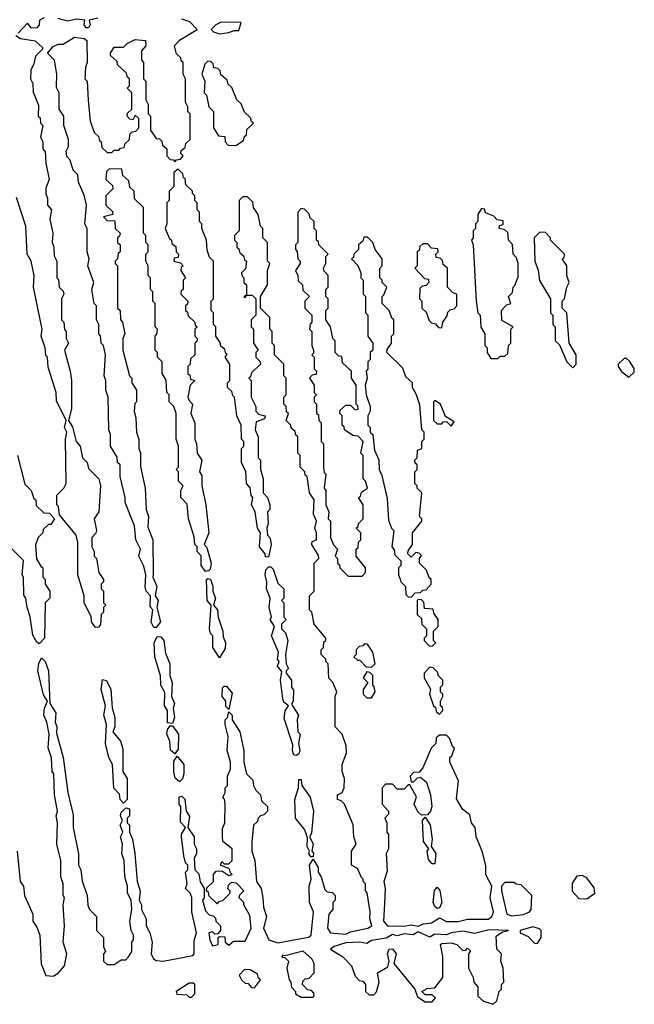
# Model space of a CAD drawing. Extents: x 2737564 to 2859580, y 876530 to 1012372.
# Tile 87 of 110: x 2778311 to 2780938, y 962830 to 967037. Entities that reach past the tile are written whole.
import ezdxf

# ---------------------------------------------------------------- set-up
doc = ezdxf.new("R2010")
doc.units = 0

msp = doc.modelspace()

# ---------------------------------------------------------------- linework, layer by layer
at = {"layer": '0CON05XD'}
for points in [[(2778415.4, 967045.4), (2778396.2, 967035), (2778393.8, 967015), (2778385, 967002), (2778361.7, 967001.7), (2778345, 967022.5), (2778305, 966980)], [(2779375, 964740), (2779361.7, 964741.7), (2779360, 964755), (2779336.7, 964785), (2779340, 964845), (2779327.5, 964865), (2779317.5, 964935), (2779302.5, 964965), (2779307.5, 964995), (2779300, 965005), (2779297, 965037), (2779280, 965055), (2779277.5, 965105), (2779260, 965145), (2779260, 965205), (2779270, 965215), (2779270, 965235), (2779260, 965245), (2779257.5, 965305), (2779240, 965345), (2779230, 965425), (2779221.7, 965431.7), (2779218.3, 965448.3), (2779200, 965465), (2779200, 965485), (2779210, 965495), (2779210, 965565), (2779190, 965595), (2779198.3, 965608.3), (2779191.7, 965611.7), (2779188.3, 965628.3), (2779171.7, 965641.7), (2779168.3, 965658.3), (2779150, 965685), (2779150, 965725), (2779140, 965735), (2779140, 965785), (2779130, 965795), (2779130, 965835), (2779140, 965845), (2779140, 966005), (2779123, 966023), (2779113, 966053), (2779110, 966095), (2779090, 966145), (2779090, 966165), (2779080, 966175), (2779080, 966215), (2779070, 966225), (2779070, 966255), (2779060, 966265), (2779060, 966285), (2779050, 966295), (2779050, 966305), (2779021.7, 966331.7), (2779018.3, 966358.3), (2779011.7, 966361.7), (2779008.3, 966378.3), (2778988.3, 966398.3), (2778970, 966385), (2778970, 966325), (2778950, 966305), (2778950, 966265), (2778940, 966255), (2778940, 966165), (2778932.5, 966145), (2778951.7, 966101.7), (2778960, 966095), (2778961.7, 966081.7), (2778978.3, 966068.3), (2778980, 966045), (2778990, 966035), (2778988.3, 966021.7), (2778971.7, 966018.3), (2778970, 966005), (2778998.3, 965998.3), (2779010, 965985), (2779001.7, 965978.3), (2779000, 965965), (2779020, 965935), (2779010, 965925), (2779010, 965885), (2779001.7, 965878.3), (2779000, 965865), (2779030, 965835), (2779028.3, 965821.7), (2779020, 965815), (2779020, 965795), (2779028.3, 965788.3), (2779031.7, 965771.7), (2779060, 965745), (2779061.7, 965731.7), (2779070, 965725), (2779060, 965715), (2779060, 965685), (2779070, 965675), (2779068.3, 965661.7), (2779060, 965655), (2779060, 965605), (2779041.7, 965588.3), (2779040, 965565), (2779030, 965555), (2779030, 965525), (2779038.3, 965518.3), (2779041.7, 965501.7), (2779060, 965495), (2779040, 965475), (2779030, 965425), (2779035, 965410), (2779050, 965395), (2779042.5, 965355), (2779060, 965315), (2779060, 965245), (2779067.5, 965225), (2779070, 965185), (2779090, 965155), (2779080, 965105), (2779089.3, 965089.3), (2779090, 965045), (2779107.5, 964965), (2779120, 964845), (2779100, 964795), (2779111.7, 964781.7), (2779130, 964715), (2779125, 964690), (2779118.3, 964681.7), (2779105, 964680), (2779087.5, 964705), (2779087, 964747), (2779070, 964765), (2779070, 964785), (2779060, 964795), (2779057, 964827), (2779032.5, 964905), (2779027, 964967), (2779000, 964995), (2779000, 965025), (2779010, 965045), (2778990, 965065), (2778990, 965105), (2778980, 965115), (2778990, 965125), (2778990, 965215), (2778980, 965245), (2778980, 965355), (2778970, 965385), (2778950, 965405), (2778950, 965435), (2778940, 965445), (2778937, 965497), (2778920, 965525), (2778920, 965575), (2778900, 965595), (2778900, 965615), (2778890, 965625), (2778890, 965685), (2778897, 965693), (2778900, 965715), (2778890, 965725), (2778890, 965825), (2778880, 965835), (2778880, 965875), (2778870, 965885), (2778870, 965935), (2778860, 965945), (2778860, 965985), (2778850, 966005), (2778850, 966035), (2778860, 966045), (2778860, 966075), (2778850, 966085), (2778850, 966115), (2778840, 966125), (2778840, 966235), (2778801.7, 966271.7), (2778800, 966305), (2778781.7, 966321.7), (2778778.3, 966348.3), (2778751.7, 966371.7), (2778748.3, 966398.3), (2778695, 966400), (2778681.7, 966388.3), (2778680, 966355), (2778708.3, 966328.3), (2778710, 966315), (2778680, 966285), (2778680, 966245), (2778708.3, 966218.3), (2778710, 966205), (2778670, 966195), (2778685, 966180), (2778718.3, 966178.3), (2778720, 966145), (2778740, 966125), (2778738.3, 966111.7), (2778730, 966105), (2778730, 966085), (2778740, 966075), (2778740, 966045), (2778731.7, 966038.3), (2778730, 966015), (2778720, 966005), (2778720, 965995), (2778730, 965985), (2778730, 965805), (2778740, 965795), (2778742.5, 965755), (2778750, 965745), (2778760, 965695), (2778752.5, 965675), (2778752.5, 965625), (2778780, 965515), (2778790, 965505), (2778790, 965485), (2778810, 965455), (2778810, 965405), (2778803, 965397), (2778800, 965365), (2778807.5, 965335), (2778810, 965275), (2778820, 965245), (2778820, 965205), (2778827.5, 965185), (2778828.3, 965128.3), (2778847.5, 965035), (2778852.5, 964945), (2778862.5, 964915), (2778858.3, 964868.3), (2778880, 964815), (2778881.7, 964668.3), (2778880, 964655), (2778897.5, 964615), (2778890, 964575), (2778902.5, 964555), (2778897.5, 964525), (2778912.5, 964465), (2778895, 964440), (2778885, 964440), (2778873.6, 964463.6), (2778880, 964515), (2778868.3, 964528.3), (2778870, 964575), (2778852.5, 964595), (2778847, 964613), (2778850, 964665), (2778841.7, 964701.7), (2778820, 964745), (2778827.5, 964775), (2778807.5, 964815), (2778802.5, 964875), (2778762.5, 964975), (2778762.5, 964995), (2778740, 965085), (2778740, 965135), (2778730, 965145), (2778728.3, 965168.3), (2778700, 965215), (2778700, 965265), (2778692.5, 965285), (2778690, 965425), (2778680, 965455), (2778680, 965495), (2778672.5, 965515), (2778677.5, 965605), (2778670, 965645), (2778660, 965655), (2778657, 965687), (2778650, 965695), (2778650, 965735), (2778640, 965755), (2778640, 965815), (2778630, 965825), (2778620, 965885), (2778627.5, 965915), (2778602.5, 965985), (2778607.5, 966015), (2778600, 966045), (2778600, 966145), (2778590, 966165), (2778597.5, 966245), (2778587, 966287), (2778563, 966343), (2778560, 966375), (2778540, 966395), (2778527, 966437), (2778513, 966453), (2778510, 966475), (2778520, 966495), (2778520, 966525), (2778500, 966585), (2778500, 966625), (2778480, 966655), (2778480, 966725), (2778468.3, 966748.3), (2778470, 966805), (2778460, 966865), (2778430, 966895), (2778455, 966922.5), (2778475, 966932.5), (2778497, 966933), (2778545, 966962.5), (2778587, 966957), (2778598.3, 966948.3), (2778600, 966855), (2778592.5, 966835), (2778590, 966785), (2778600, 966775), (2778603.6, 966693.6), (2778612.5, 966605), (2778630, 966555), (2778648.3, 966538.3), (2778651.7, 966521.7), (2778660, 966515), (2778661.7, 966491.7), (2778685, 966470), (2778705, 966470), (2778715, 966480), (2778735, 966480), (2778741.7, 966488.3), (2778758.3, 966491.7), (2778761.7, 966508.3), (2778780, 966525), (2778781.7, 966548.3), (2778791.7, 966558.3), (2778808.3, 966561.7), (2778820, 966575), (2778820, 966615), (2778805, 966630), (2778795, 966610), (2778781.7, 966611.7), (2778770, 966625), (2778771.7, 966638.3), (2778790, 966655), (2778790, 966725), (2778770, 966745), (2778780, 966755), (2778780, 966785), (2778771.7, 966791.7), (2778768.3, 966808.3), (2778730, 966845), (2778728.3, 966858.3), (2778700, 966885), (2778700, 966895), (2778715, 966920), (2778755, 966920), (2778770, 966935), (2778805, 966952.5), (2778848.3, 966948.3), (2778850, 966925), (2778832.5, 966905), (2778832.5, 966865), (2778840, 966855), (2778840, 966785), (2778850, 966775), (2778850, 966695), (2778860, 966675), (2778860, 966635), (2778870, 966625), (2778870, 966565), (2778895, 966530), (2778908.3, 966528.3), (2778918.3, 966518.3), (2778921.7, 966501.7), (2778940, 966485), (2778940, 966455), (2778955, 966440), (2778968.3, 966438.3), (2778975, 966430), (2778981.7, 966438.3), (2778998.3, 966441.7), (2779010, 966455), (2779000, 966465), (2779001.7, 966478.3), (2779018.3, 966491.7), (2779021.7, 966508.3), (2779040, 966525), (2779040, 966635), (2779030, 966645), (2779030, 966665), (2779020, 966685), (2779020, 966785), (2779010, 966805), (2779010, 966855), (2779001.7, 966861.7), (2779000, 966875), (2778981.7, 966891.7), (2778972.5, 966925), (2778995, 966950), (2779070, 966995), (2779038.9, 967028.9), (2779005, 967039.6)], [(2778645, 967044.4), (2778607.5, 967035), (2778612.5, 967015), (2778605, 967002.5), (2778595, 967002.5), (2778587.5, 967015), (2778590, 967035), (2778555, 967040), (2778515, 967031.4), (2778475, 967042.5)], [(2779165, 966977.5), (2779205, 966982.5), (2779228.3, 966991.7), (2779248.3, 966991.7), (2779257.5, 967025), (2779247.3, 967027.3), (2779170, 967025), (2779150, 967015), (2779130, 966995), (2779140, 966985), (2779165, 966977.5)], [(2778295, 966970), (2778315, 966957.5), (2778377, 966947), (2778408.3, 966918.3), (2778408.3, 966911.7), (2778378.3, 966881.7), (2778371.7, 966848.3), (2778358.3, 966821.7), (2778357.5, 966785), (2778367.5, 966765), (2778368.3, 966728.3), (2778391.7, 966671.7), (2778390, 966625), (2778398.3, 966618.3), (2778400, 966595), (2778410, 966585), (2778400, 966535), (2778410, 966515), (2778410, 966485), (2778415, 966480), (2778420, 966475), (2778422.5, 966425), (2778437.5, 966355), (2778423, 966317), (2778422.5, 966295), (2778430, 966275), (2778430, 966245), (2778447.5, 966225), (2778440, 966185), (2778452.5, 966125), (2778450, 966085), (2778457.5, 966065), (2778458.3, 966028.3), (2778470, 966005), (2778470, 965935), (2778477, 965927), (2778480, 965895), (2778497, 965877), (2778500, 965865), (2778490, 965845), (2778490, 965755), (2778500, 965745), (2778503, 965713), (2778510, 965705), (2778510, 965675), (2778520, 965655), (2778502.5, 965625), (2778527.5, 965535), (2778532.5, 965495), (2778532.5, 965375), (2778520, 965325), (2778537, 965297), (2778552.5, 965235), (2778570, 965215), (2778580, 965165), (2778600, 965145), (2778605, 965120), (2778650, 965075), (2778656.7, 965046.7), (2778650, 964935), (2778630, 964905), (2778640, 964855), (2778637, 964843), (2778620, 964825), (2778620, 964785), (2778630, 964765), (2778630, 964745), (2778640, 964735), (2778650, 964675), (2778670, 964645), (2778670, 964635), (2778660, 964625), (2778660, 964605), (2778670, 964595), (2778670, 964545), (2778680, 964535), (2778670, 964525), (2778670, 964505), (2778660, 964495), (2778657, 964453), (2778648.3, 964441.7), (2778635, 964440), (2778617.5, 964465), (2778617, 964487), (2778587.5, 964545), (2778587.5, 964575), (2778560, 964665), (2778560, 964805), (2778552.5, 964835), (2778481.7, 964921.7), (2778477, 964957), (2778470, 964965), (2778470, 965005), (2778500, 965035), (2778510, 965055), (2778507.5, 965245), (2778512.5, 965275), (2778502.5, 965295), (2778510, 965325), (2778468.3, 965408.3), (2778467.5, 965445), (2778433, 965553), (2778430, 965595), (2778423, 965603), (2778420, 965635), (2778402.5, 965685), (2778406.7, 965715), (2778370, 965895), (2778372.5, 965945), (2778360, 966005), (2778342.5, 966035), (2778337.5, 966155), (2778298.3, 966278.3)], [(2779235, 966500), (2779268.3, 966521.7), (2779271.7, 966538.3), (2779280, 966545), (2779281.7, 966568.3), (2779310, 966595), (2779301.7, 966601.7), (2779298.3, 966618.3), (2779271.7, 966641.7), (2779258.3, 966678.3), (2779240, 966695), (2779218.3, 966748.3), (2779201.7, 966761.7), (2779198.3, 966778.3), (2779171.7, 966801.7), (2779168.3, 966818.3), (2779158.3, 966828.3), (2779141.7, 966831.7), (2779138.3, 966848.3), (2779128.3, 966858.3), (2779115, 966860), (2779103, 966847), (2779090, 966805), (2779102.5, 966775), (2779100, 966725), (2779110, 966715), (2779120, 966665), (2779140, 966645), (2779140, 966575), (2779161.7, 966541.7), (2779188.3, 966538.3), (2779190, 966515), (2779201.7, 966501.7), (2779235, 966500)], [(2778455, 962950), (2778476.4, 962963.6), (2778502.5, 962995), (2778512.5, 963045), (2778497.5, 963095), (2778502.5, 963165), (2778497.5, 963255), (2778502.5, 963285), (2778497.5, 963295), (2778497.5, 963345), (2778487.5, 963375), (2778487.5, 963445), (2778470, 963515), (2778472.5, 963605), (2778467.5, 963635), (2778472.5, 963655), (2778460, 963725), (2778457.5, 963815), (2778450, 963825), (2778447, 963883), (2778433.6, 963926.4), (2778437.5, 963985), (2778427.5, 964035), (2778413.8, 964065), (2778417.5, 964095), (2778430, 964125), (2778413, 964153), (2778388.8, 964255), (2778393.6, 964286.4), (2778405, 964310), (2778420, 964295), (2778433.8, 964255), (2778440, 964115), (2778466.2, 964075), (2778462.5, 964035), (2778470, 964015), (2778468.3, 963988.3), (2778497.5, 963885), (2778517.5, 963735), (2778539.3, 963639.3), (2778540, 963585), (2778563, 963473), (2778562.5, 963425), (2778572.5, 963405), (2778578.3, 963358.3), (2778600, 963295), (2778603, 963253), (2778610, 963235), (2778640, 963205), (2778640, 963145), (2778670, 963115), (2778670, 963075), (2778677.5, 963055), (2778670, 963045), (2778670, 963015), (2778685, 963000), (2778715, 963000), (2778745, 963020), (2778765, 963020), (2778777, 963033), (2778790, 963055), (2778790, 963095), (2778797.5, 963105), (2778797.5, 963125), (2778787.5, 963145), (2778782.5, 963185), (2778790, 963235), (2778787.5, 963275), (2778772.5, 963305), (2778772.5, 963335), (2778760, 963375), (2778757.5, 963445), (2778747.5, 963475), (2778750, 963515), (2778742.5, 963545), (2778752.5, 963565), (2778740, 963595), (2778750, 963615), (2778742.5, 963635), (2778745, 963650), (2778765, 963670), (2778780, 963665), (2778780, 963635), (2778770, 963625), (2778770, 963605), (2778780, 963595), (2778780, 963565), (2778793.8, 963535), (2778803.3, 963475), (2778813.3, 963355), (2778826.4, 963313.6), (2778822.5, 963275), (2778832.5, 963255), (2778832.5, 963235), (2778851.2, 963195), (2778852.5, 963165), (2778867.5, 963135), (2778877.5, 963095), (2778873.8, 963045), (2778882.5, 963025), (2778895, 963016.7), (2778925, 963014.3), (2779051.7, 963038.3), (2779057.5, 963045), (2779057, 963103), (2779067.5, 963135), (2779046.7, 963225), (2779046.4, 963286.4), (2779040, 963305), (2779020, 963325), (2779027.5, 963345), (2779020, 963395), (2779030, 963405), (2779030, 963425), (2779020, 963435), (2779012.5, 963465), (2779002.5, 963545), (2779003, 963557), (2779020, 963585), (2778998.3, 963608.3), (2779000, 963675), (2778992.5, 963685), (2778993, 963717), (2779005, 963720), (2779017, 963707), (2779022.5, 963655), (2779037, 963633), (2779030, 963585), (2779057.5, 963545), (2779057.5, 963515), (2779066.7, 963495), (2779066.4, 963473.6), (2779057.5, 963455), (2779060, 963405), (2779077, 963387), (2779083, 963353), (2779100, 963325), (2779100, 963285), (2779093.3, 963275), (2779105, 963230), (2779121.7, 963211.7), (2779138.3, 963208.3), (2779148.3, 963198.3), (2779150, 963185), (2779170, 963165), (2779170, 963145), (2779158.3, 963131.7), (2779145, 963130), (2779135, 963140), (2779120, 963135), (2779123.3, 963105), (2779135, 963080), (2779160, 963085), (2779160, 963115), (2779165, 963120), (2779188.3, 963118.3), (2779190, 963095), (2779205, 963082.5), (2779225, 963100), (2779275, 963100), (2779300, 963155), (2779295, 963210), (2779270, 963255), (2779270, 963265), (2779250, 963285), (2779251.7, 963298.3), (2779270, 963315), (2779238.3, 963348.3), (2779215, 963350), (2779201.7, 963338.3), (2779200, 963325), (2779210, 963315), (2779208.3, 963301.7), (2779178.3, 963271.7), (2779161.7, 963268.3), (2779155, 963260), (2779121.7, 963291.7), (2779118.3, 963308.3), (2779110, 963315), (2779111.7, 963328.3), (2779140, 963355), (2779140, 963385), (2779151.7, 963398.3), (2779175, 963400), (2779205, 963380), (2779220, 963385), (2779211.7, 963391.7), (2779208.3, 963408.3), (2779170, 963425), (2779175, 963440), (2779185, 963430), (2779205, 963430), (2779220, 963445), (2779220, 963495), (2779180, 963525), (2779177.5, 963545), (2779178.3, 963581.7), (2779187.5, 963605), (2779190, 963685), (2779187, 963707), (2779180, 963715), (2779190, 963735), (2779190, 963755), (2779200, 963765), (2779200, 963805), (2779212.5, 963835), (2779212.5, 963865), (2779197.5, 963915), (2779202.5, 963975), (2779190, 964025), (2779190, 964045), (2779200, 964055), (2779205, 964080), (2779220, 964065), (2779220, 964045), (2779252.5, 963995), (2779270, 963915), (2779270, 963865), (2779280, 963815), (2779308.3, 963788.3), (2779310, 963765), (2779320, 963745), (2779340, 963725), (2779345, 963700), (2779370, 963675), (2779370, 963655), (2779355, 963640), (2779340, 963635), (2779330, 963625), (2779328.3, 963611.7), (2779310, 963595), (2779303.8, 963525), (2779303.3, 963485), (2779316.7, 963445), (2779323.3, 963355), (2779343.8, 963325), (2779350, 963285), (2779353.8, 963245), (2779366.2, 963205), (2779353.3, 963155), (2779376.7, 963105), (2779415, 963092.5), (2779545, 963116.7), (2779557.5, 963125), (2779567.5, 963225), (2779550, 963265), (2779548.8, 963335), (2779557.5, 963365), (2779550, 963425), (2779565, 963450), (2779587.5, 963415), (2779587.5, 963395), (2779600, 963375), (2779615, 963320), (2779625, 963310), (2779648.3, 963308.3), (2779660, 963295), (2779660, 963275), (2779650, 963265), (2779650, 963235), (2779632.5, 963215), (2779627.5, 963155), (2779640, 963135), (2779705, 963130), (2779725, 963140), (2779800, 963155), (2779816.7, 963165), (2779807.5, 963195), (2779810, 963225), (2779796.7, 963306.7), (2779790, 963315), (2779790, 963345), (2779780, 963355), (2779780, 963365), (2779771.7, 963371.7), (2779755, 963410), (2779730, 963425), (2779730, 963485), (2779750, 963515), (2779740, 963545), (2779737, 963597), (2779700, 963685), (2779685, 963700), (2779670, 963705), (2779670, 963725), (2779690, 963735), (2779697.5, 963755), (2779700, 963795), (2779690, 963825), (2779690, 963855), (2779707.5, 963905), (2779706.7, 963935), (2779690, 963985), (2779660, 964015), (2779660, 964145), (2779667.5, 964165), (2779650, 964205), (2779633, 964223), (2779630, 964285), (2779620, 964295), (2779620, 964305), (2779600, 964325), (2779600, 964345), (2779610, 964355), (2779611.7, 964378.3), (2779620, 964385), (2779620, 964395), (2779570, 964455), (2779560, 964505), (2779550, 964515), (2779550, 964575), (2779570, 964595), (2779570, 964715), (2779590, 964735), (2779588.3, 964748.3), (2779560, 964795), (2779561.7, 964808.3), (2779580, 964815), (2779580, 964845), (2779572.5, 964865), (2779580, 964895), (2779567.5, 964925), (2779570, 964985), (2779550, 965015), (2779540, 965085), (2779531.7, 965091.7), (2779530, 965105), (2779510, 965125), (2779510, 965175), (2779500, 965185), (2779500, 965255), (2779491.7, 965261.7), (2779488.3, 965278.3), (2779471.7, 965291.7), (2779470, 965305), (2779450, 965325), (2779460, 965355), (2779451.7, 965361.7), (2779450, 965385), (2779440, 965395), (2779440, 965425), (2779450, 965435), (2779450, 965505), (2779440, 965515), (2779440, 965565), (2779400, 965605), (2779400, 965645), (2779390, 965655), (2779390, 965705), (2779380, 965715), (2779380, 965765), (2779340, 965805), (2779340, 965855), (2779370, 965905), (2779370, 965965), (2779380, 965995), (2779370, 966005), (2779370, 966085), (2779350, 966105), (2779350, 966145), (2779340, 966155), (2779330, 966205), (2779310, 966235), (2779308.3, 966258.3), (2779285, 966280), (2779265, 966280), (2779250, 966265), (2779250, 966135), (2779230, 966115), (2779230, 966095), (2779240, 966085), (2779240, 966065), (2779248.3, 966058.3), (2779251.7, 966041.7), (2779268.3, 966028.3), (2779271.7, 966011.7), (2779280, 966005), (2779277, 965973), (2779260, 965955), (2779261.7, 965941.7), (2779270, 965935), (2779270, 965915), (2779280, 965905), (2779280, 965860), (2779270, 965855), (2779275, 965850), (2779280, 965860), (2779305, 965860), (2779320, 965845), (2779320, 965775), (2779300, 965755), (2779300, 965725), (2779310, 965715), (2779310, 965655), (2779330, 965625), (2779320, 965615), (2779320, 965595), (2779338.3, 965578.3), (2779340, 965565), (2779301.7, 965528.3), (2779298.3, 965511.7), (2779290, 965505), (2779300, 965495), (2779300, 965425), (2779320, 965385), (2779320, 965365), (2779331.7, 965351.7), (2779360, 965345), (2779358.3, 965331.7), (2779321.7, 965318.3), (2779317.5, 965285), (2779330, 965255), (2779330, 965165), (2779340, 965155), (2779340, 965115), (2779352.5, 965075), (2779352.5, 965015), (2779370, 964995), (2779380, 964965), (2779380, 964945), (2779370, 964935), (2779373.3, 964885), (2779367.5, 964865), (2779370, 964835), (2779381.7, 964821.7), (2779386.7, 964795), (2779375, 964740)], [(2779775, 964660), (2779790, 964675), (2779790, 964695), (2779750, 964745), (2779750, 964775), (2779758.3, 964781.7), (2779760, 964805), (2779770, 964815), (2779770, 964845), (2779750, 964865), (2779758.3, 964871.7), (2779760, 964885), (2779780, 964905), (2779780, 964965), (2779760, 964995), (2779768.3, 965001.7), (2779771.7, 965018.3), (2779797.5, 965035), (2779790, 965065), (2779780, 965075), (2779780, 965175), (2779770, 965185), (2779780, 965235), (2779758.3, 965258.3), (2779735, 965260), (2779700, 965285), (2779698.3, 965298.3), (2779690, 965305), (2779690, 965345), (2779680, 965355), (2779681.7, 965368.3), (2779705, 965390), (2779725, 965390), (2779745, 965370), (2779757.5, 965372.5), (2779757, 965387), (2779750, 965395), (2779750, 965475), (2779730, 965505), (2779730, 965535), (2779691.7, 965571.7), (2779688.3, 965598.3), (2779675, 965600), (2779660, 965615), (2779660, 965665), (2779650, 965675), (2779640, 965725), (2779620, 965755), (2779620, 965795), (2779630, 965805), (2779630, 965845), (2779620, 965855), (2779620, 965885), (2779630, 965895), (2779630, 965945), (2779613, 965963), (2779610, 965975), (2779620, 965995), (2779620, 966025), (2779630, 966035), (2779590, 966075), (2779588.3, 966088.3), (2779580, 966095), (2779580, 966135), (2779570, 966145), (2779570, 966175), (2779551.7, 966191.7), (2779550, 966205), (2779538.3, 966218.3), (2779528.3, 966228.3), (2779515, 966230), (2779500, 966215), (2779500, 966085), (2779490, 966075), (2779490, 966055), (2779497, 966047), (2779500, 966015), (2779510, 966005), (2779510, 965995), (2779490, 965965), (2779500, 965945), (2779501.7, 965921.7), (2779520, 965905), (2779521.7, 965881.7), (2779550, 965855), (2779530, 965835), (2779530, 965805), (2779560, 965775), (2779560, 965745), (2779553, 965737), (2779550, 965715), (2779560, 965705), (2779560, 965645), (2779567.5, 965625), (2779567.5, 965612.5), (2779560, 965605), (2779570, 965595), (2779570, 965545), (2779580, 965535), (2779578.3, 965521.7), (2779561.7, 965518.3), (2779550, 965505), (2779570, 965475), (2779570, 965445), (2779580, 965435), (2779570, 965425), (2779570, 965405), (2779580, 965395), (2779580, 965355), (2779588.3, 965348.3), (2779590, 965325), (2779600, 965315), (2779600, 965235), (2779610, 965225), (2779610, 965125), (2779613, 965103), (2779620, 965095), (2779613.3, 965035), (2779620, 965025), (2779620, 964965), (2779632.5, 964935), (2779630, 964905), (2779640, 964895), (2779640, 964825), (2779653, 964793), (2779670, 964775), (2779660, 964745), (2779670, 964735), (2779670, 964715), (2779678.3, 964708.3), (2779680, 964695), (2779715, 964660), (2779775, 964660)], [(2780355, 965590), (2780365, 965600), (2780385, 965600), (2780398.3, 965611.7), (2780400, 965645), (2780410, 965655), (2780410, 965715), (2780420, 965725), (2780371.7, 965751.7), (2780370, 965795), (2780391.7, 965818.3), (2780410, 965825), (2780400, 965855), (2780418.3, 965871.7), (2780420, 965895), (2780428.3, 965901.7), (2780441.7, 965938.3), (2780442.5, 965995), (2780435, 966020), (2780420, 966035), (2780417, 966077), (2780400, 966095), (2780398.3, 966128.3), (2780385, 966140), (2780360, 966145), (2780361.7, 966158.3), (2780378.3, 966161.7), (2780378.3, 966178.3), (2780351.7, 966181.7), (2780338.3, 966198.3), (2780301.7, 966211.7), (2780298.3, 966228.3), (2780285, 966230), (2780270, 966205), (2780270, 966175), (2780260, 966165), (2780260, 966145), (2780250, 966135), (2780250, 966105), (2780242.5, 966095), (2780250, 966075), (2780262.5, 965835), (2780270, 965785), (2780280, 965775), (2780283, 965723), (2780300, 965695), (2780300, 965645), (2780310, 965635), (2780310, 965615), (2780325, 965590), (2780355, 965590)], [(2779985, 964570), (2780001.7, 964588.3), (2780025, 964590), (2780035, 964600), (2780048.3, 964601.7), (2780070, 964625), (2780070, 964645), (2780061.7, 964651.7), (2780050, 964685), (2780020, 964715), (2780020, 964735), (2780028.3, 964748.3), (2780018.3, 964758.3), (2780005, 964760), (2779985, 964740), (2779970, 964755), (2779971.7, 964768.3), (2779990, 964795), (2779990, 964845), (2780030, 964895), (2780030, 964905), (2780020, 964915), (2780030, 965015), (2780010, 965035), (2780010, 965045), (2780000, 965055), (2780000, 965105), (2780010, 965115), (2780010, 965135), (2780001.7, 965141.7), (2780000, 965155), (2780010, 965165), (2780011.7, 965198.3), (2780030, 965205), (2780030, 965235), (2780040, 965245), (2780040, 965275), (2780030, 965285), (2780021.7, 965391.7), (2780007.5, 965435), (2779990, 965465), (2779990, 965485), (2779961.7, 965511.7), (2779948.3, 965548.3), (2779880, 965615), (2779881.7, 965628.3), (2779900, 965655), (2779900, 965685), (2779910, 965695), (2779910, 965755), (2779901.7, 965761.7), (2779890, 965795), (2779860, 965825), (2779860, 965855), (2779868.3, 965861.7), (2779880, 965895), (2779860, 965915), (2779860, 965925), (2779850, 965935), (2779850, 965975), (2779860, 965985), (2779860, 966015), (2779830, 966055), (2779820, 966085), (2779798.3, 966108.3), (2779781.7, 966108.3), (2779778.3, 966091.7), (2779760, 966075), (2779760, 966055), (2779740, 966035), (2779738.3, 966021.7), (2779730, 966015), (2779757, 965987), (2779770, 965955), (2779770, 965935), (2779780, 965925), (2779780, 965865), (2779790, 965855), (2779790, 965785), (2779800, 965775), (2779800, 965685), (2779820, 965655), (2779820, 965625), (2779810, 965615), (2779810, 965585), (2779800, 965575), (2779800, 965545), (2779792.5, 965535), (2779796.7, 965505), (2779787.5, 965475), (2779792.5, 965435), (2779808.8, 965385), (2779810, 965365), (2779800, 965345), (2779800, 965305), (2779810, 965295), (2779810, 965275), (2779820, 965265), (2779828.3, 965198.3), (2779846.4, 965156.4), (2779847.5, 965115), (2779859.3, 965089.3), (2779881.7, 964991.7), (2779888.3, 964898.3), (2779900, 964865), (2779910, 964855), (2779902.5, 964785), (2779911.7, 964771.7), (2779915, 964750), (2779940, 964725), (2779940, 964705), (2779930, 964695), (2779930, 964665), (2779937, 964647), (2779940, 964635), (2779960, 964615), (2779961.7, 964581.7), (2779971.7, 964571.7), (2779985, 964570)], [(2780675, 965550), (2780690, 965565), (2780690, 965605), (2780660, 965655), (2780650, 965785), (2780630, 965805), (2780630, 965835), (2780640, 965845), (2780650, 965895), (2780660, 965915), (2780650, 965945), (2780650, 965985), (2780630, 966015), (2780638.3, 966021.7), (2780640, 966035), (2780580, 966095), (2780580, 966105), (2780558.3, 966128.3), (2780535, 966130), (2780510, 966105), (2780512.5, 966005), (2780527, 965967), (2780533, 965923), (2780580, 965845), (2780580, 965785), (2780590, 965775), (2780590, 965735), (2780600, 965725), (2780600, 965665), (2780618.3, 965648.3), (2780650, 965575), (2780675, 965550)], [(2780115, 965720), (2780120, 965745), (2780138.3, 965771.7), (2780141.7, 965788.3), (2780151.7, 965798.3), (2780168.3, 965801.7), (2780180, 965815), (2780180, 965865), (2780161.7, 965871.7), (2780140, 965895), (2780140, 965975), (2780121.7, 965991.7), (2780118.3, 966008.3), (2780108.3, 966018.3), (2780091.7, 966021.7), (2780090, 966035), (2780100, 966045), (2780098.3, 966058.3), (2780071.7, 966061.7), (2780055, 966080), (2780035, 966080), (2780021.7, 966068.3), (2780018.3, 966051.7), (2780010, 966045), (2780010, 965985), (2780000, 965975), (2780041.7, 965931.7), (2780058.3, 965928.3), (2780060, 965915), (2780048.3, 965901.7), (2780031.7, 965898.3), (2780021.7, 965888.3), (2780020, 965845), (2780030, 965835), (2780030, 965805), (2780048.3, 965788.3), (2780061.7, 965751.7), (2780071.7, 965741.7), (2780088.3, 965738.3), (2780101.7, 965721.7), (2780115, 965720)], [(2780915, 965510), (2780938.3, 965531.7), (2780937, 965547), (2780918.3, 965578.3), (2780905, 965590), (2780895, 965590), (2780870, 965565), (2780870, 965555), (2780883.6, 965533.6), (2780915, 965510)], [(2780155, 965300), (2780168.3, 965318.3), (2780131.7, 965341.7), (2780110, 965395), (2780085, 965410), (2780080, 965405), (2780080, 965325), (2780095, 965310), (2780115, 965310), (2780121.7, 965318.3), (2780135, 965320), (2780155, 965300)], [(2778302.5, 965175), (2778333, 965053), (2778360, 965025), (2778371.7, 964991.7), (2778380, 964985), (2778381.7, 964961.7), (2778415, 964930), (2778438.3, 964928.3), (2778460, 964905), (2778445, 964880), (2778435, 964880), (2778411.7, 964858.3), (2778410, 964845), (2778390, 964825), (2778378.3, 964791.7), (2778383, 964733), (2778401.7, 964701.7), (2778410, 964695), (2778410, 964655), (2778420, 964645), (2778420, 964625), (2778440, 964595), (2778440, 964565), (2778420, 964545), (2778417.5, 964395), (2778395, 964370), (2778385, 964377.5), (2778367.7, 964407.7), (2778356.4, 964486.4), (2778342.5, 964525), (2778337.5, 964565), (2778328.3, 964578.3), (2778327.5, 964655), (2778322.5, 964665), (2778327, 964727), (2778271.7, 964781.7)], [(2779495, 963892.5), (2779483.3, 963895), (2779476.7, 963915), (2779479.3, 963939.3), (2779441.7, 964051.7), (2779445.8, 964084.2), (2779460, 964105), (2779440.8, 964120.8), (2779436.2, 964135), (2779426.2, 964215), (2779431.7, 964251.7), (2779412.5, 964275), (2779420, 964295), (2779412.5, 964305), (2779417.5, 964335), (2779387.5, 964405), (2779400, 964445), (2779382.5, 964475), (2779387.5, 964485), (2779377.5, 964525), (2779382.5, 964565), (2779366.7, 964605), (2779367.5, 964635), (2779360, 964665), (2779363, 964687), (2779375, 964700), (2779385, 964700), (2779395, 964690), (2779415, 964630), (2779440, 964605), (2779440, 964565), (2779430, 964555), (2779440, 964545), (2779440, 964485), (2779450, 964475), (2779430, 964455), (2779430, 964435), (2779447, 964417), (2779457.5, 964385), (2779447.5, 964325), (2779450, 964285), (2779460, 964265), (2779450, 964255), (2779450, 964245), (2779473.3, 964215), (2779473.3, 964185), (2779481.7, 964171.7), (2779480, 964125), (2779472.5, 964112.5), (2779502.5, 964065), (2779497.5, 964045), (2779500, 963995), (2779510, 963985), (2779502.5, 963945), (2779508.8, 963915), (2779505, 963900), (2779495, 963892.5)], [(2779165, 964310), (2779136.7, 964355), (2779137.5, 964405), (2779127.5, 964415), (2779122.5, 964435), (2779130, 964535), (2779112.5, 964555), (2779110, 964645), (2779115, 964650), (2779127, 964647), (2779136.1, 964616.1), (2779136.7, 964595), (2779148.8, 964565), (2779140, 964535), (2779156.7, 964515), (2779160, 964485), (2779180, 964425), (2779180.7, 964400.7), (2779191.2, 964375), (2779189.5, 964350.5), (2779165, 964310)], [(2780075, 964360), (2780090, 964375), (2780080, 964385), (2780080, 964425), (2780100, 964445), (2780100, 964475), (2780081.7, 964501.7), (2780078.3, 964518.3), (2780041.7, 964521.7), (2780038.3, 964548.3), (2780028.3, 964558.3), (2780015, 964560), (2780010, 964555), (2780010, 964495), (2780028.3, 964478.3), (2780030, 964455), (2780050, 964435), (2780050, 964405), (2780040, 964395), (2780040, 964385), (2780061.7, 964361.7), (2780075, 964360)], [(2778965, 964030), (2778943, 964033), (2778942.5, 964085), (2778930, 964105), (2778931.7, 964161.7), (2778913.9, 964193.9), (2778913, 964233), (2778888.8, 964315), (2778886.7, 964375), (2778898.3, 964401.7), (2778915, 964400), (2778927.5, 964385), (2778935, 964330), (2778953.3, 964285), (2778952.5, 964235), (2778963, 964203), (2778960, 964145), (2778972.5, 964115), (2778967.5, 964095), (2778972.5, 964055), (2778965, 964030)], [(2779815, 964270), (2779830, 964285), (2779820, 964335), (2779798.3, 964368.3), (2779785, 964370), (2779778.3, 964361.7), (2779761.7, 964358.3), (2779750, 964345), (2779750, 964325), (2779740, 964315), (2779755, 964300), (2779765, 964300), (2779791.7, 964271.7), (2779815, 964270)], [(2780105, 964070), (2780120, 964085), (2780118.3, 964098.3), (2780110, 964105), (2780110, 964125), (2780120, 964145), (2780120, 964155), (2780110, 964165), (2780110, 964185), (2780120, 964195), (2780120, 964215), (2780100, 964235), (2780098.3, 964248.3), (2780078.3, 964268.3), (2780065, 964270), (2780040, 964245), (2780040, 964225), (2780067, 964177), (2780062.5, 964155), (2780080, 964105), (2780088.3, 964098.3), (2780091.7, 964081.7), (2780105, 964070)], [(2778755, 963690), (2778740, 963705), (2778738.3, 963728.3), (2778713, 963753), (2778707.5, 963855), (2778692.5, 963885), (2778677.5, 963945), (2778682.5, 964025), (2778671.2, 964065), (2778677.5, 964105), (2778660, 964175), (2778665, 964217.5), (2778683, 964213), (2778701.2, 964175), (2778707, 964097), (2778717.5, 964055), (2778717.5, 964015), (2778710, 963995), (2778742.5, 963955), (2778751.7, 963921.7), (2778752.5, 963825), (2778770, 963795), (2778770, 963705), (2778755, 963690)], [(2779815, 964140), (2779830, 964165), (2779827, 964187), (2779820, 964195), (2779820, 964235), (2779808.3, 964248.3), (2779795, 964250), (2779780, 964225), (2779800, 964205), (2779780, 964175), (2779780, 964155), (2779795, 964140), (2779815, 964140)], [(2779205, 964090), (2779193, 964103), (2779192.5, 964125), (2779176.7, 964145), (2779178.3, 964181.7), (2779185, 964190), (2779195, 964190), (2779219.3, 964159.3), (2779205, 964090)], [(2778975, 963900), (2778956.4, 963916.4), (2778953.3, 963955), (2778940, 963985), (2778942.5, 964005), (2778955, 964020), (2778965, 964020), (2778990, 963985), (2778989.3, 963920.7), (2778975, 963900)], [(2780015, 963163.3), (2780036.7, 963173.3), (2780071.7, 963178.3), (2780105, 963200), (2780135, 963184), (2780185, 963183.8), (2780225, 963194.3), (2780315, 963194.4), (2780330, 963205), (2780336.2, 963225), (2780322.5, 963285), (2780330, 963335), (2780303.6, 963383.6), (2780303, 963423), (2780287.5, 963485), (2780262.5, 963545), (2780257.5, 963585), (2780242.5, 963605), (2780235, 963640), (2780203.6, 963663.6), (2780178.3, 963708.3), (2780187.5, 963785), (2780150, 963865), (2780150, 963885), (2780158.3, 963891.7), (2780170, 963925), (2780161.7, 963931.7), (2780150, 963965), (2780135, 963980), (2780105, 963980), (2780091.7, 963968.3), (2780090, 963945), (2780070, 963925), (2780035, 963840), (2780018.3, 963821.7), (2779995, 963820), (2779980, 963805), (2779985, 963780), (2779995, 963780), (2780011.7, 963798.3), (2780025, 963800), (2780049.5, 963779.5), (2780067.5, 963725), (2780073.3, 963675), (2780067.5, 963655), (2780055, 963640), (2780028.3, 963638.3), (2780013, 963653), (2779997.5, 963685), (2780007, 963717), (2779978.3, 963768.3), (2779971.7, 963768.3), (2779955, 963750), (2779925, 963750), (2779905, 963770), (2779875, 963770), (2779860, 963755), (2779860, 963685), (2779887.5, 963655), (2779887, 963643), (2779872.5, 963625), (2779880, 963605), (2779880, 963565), (2779887.5, 963555), (2779887.5, 963495), (2779877.5, 963475), (2779881.7, 963398.3), (2779867.5, 963355), (2779873.3, 963325), (2779870.8, 963259.2), (2779866.2, 963185), (2779883.3, 963165), (2779955, 963164.2), (2779985, 963170), (2780015, 963163.3)], [(2778995, 963780), (2778976.4, 963796.4), (2778970, 963825), (2778970.7, 963869.3), (2778985, 963890), (2779012.5, 963855), (2779013.3, 963815), (2779007, 963793), (2778995, 963780)], [(2779565, 963460), (2779555, 963460), (2779547.5, 963475), (2779550, 963485), (2779540, 963505), (2779541.7, 963541.7), (2779530, 963575), (2779490, 963625), (2779487.5, 963705), (2779502.5, 963755), (2779505, 963790), (2779515, 963790), (2779517.5, 963765), (2779552.5, 963715), (2779567.5, 963655), (2779558.3, 963561.7), (2779550, 963545), (2779566.1, 963516.1), (2779560, 963485), (2779566.4, 963476.4), (2779565, 963460)], [(2780085, 963430), (2780075, 963430), (2780059.3, 963449.3), (2780053.3, 963485), (2780060, 963495), (2780036.7, 963525), (2780032.5, 963615), (2780045, 963630), (2780066.4, 963596.4), (2780073.8, 963535), (2780070, 963505), (2780090, 963475), (2780085, 963430)], [(2778300, 963485), (2778313.3, 963355), (2778327.5, 963335), (2778332.5, 963295), (2778367.5, 963215), (2778367.5, 963185), (2778385, 963160), (2778397.5, 963125), (2778403, 963003), (2778423.3, 962953.3), (2778455, 962950)], [(2780735, 963280), (2780770, 963305), (2780767, 963327), (2780735, 963370), (2780715, 963380), (2780693, 963377), (2780673, 963347), (2780673, 963313), (2780701.7, 963281.7), (2780735, 963280)], [(2780095, 963240), (2780085, 963247.5), (2780079.2, 963265), (2780083.9, 963316.1), (2780095, 963330), (2780106.4, 963316.4), (2780116.2, 963265), (2780105, 963242.5), (2780095, 963240)], [(2780415, 963208), (2780465, 963214.4), (2780490, 963225), (2780497.5, 963235), (2780500, 963295), (2780455, 963340), (2780433, 963343), (2780425, 963350), (2780385, 963350), (2780370, 963335), (2780370, 963315), (2780393.8, 963215), (2780415, 963208)], [(2780525, 963090), (2780540, 963115), (2780540, 963145), (2780533, 963153), (2780505, 963161.2), (2780450, 963145), (2780450, 963135), (2780485, 963120), (2780511.7, 963091.7), (2780525, 963090)], [(2780335, 962830), (2780350, 962845), (2780360, 962885), (2780370, 962895), (2780370, 962915), (2780380, 962925), (2780377.5, 962985), (2780367.5, 963015), (2780370, 963045), (2780350, 963065), (2780348.3, 963121.7), (2780375, 963140), (2780400, 963145), (2780318.1, 963148.1), (2780255, 963132), (2780205, 963142.5), (2780155, 963135.7), (2780135, 963127.1), (2780085, 963130), (2780065, 963116.7), (2780015, 963140), (2779993.1, 963126.9), (2779955, 963130.8), (2779925, 963122.5), (2779905, 963128), (2779877.5, 963112.5), (2779815, 963103.3), (2779795, 963090), (2779764.1, 963095.9), (2779705, 963092), (2779655, 963076.7), (2779640, 963065), (2779693, 963033), (2779730, 962995), (2779745, 962950), (2779761.7, 962931.7), (2779778.3, 962928.3), (2779790, 962915), (2779790, 962885), (2779805, 962870), (2779825, 962870), (2779837, 962883), (2779847.5, 962925), (2779840, 962965), (2779885, 962990), (2779890, 963015), (2779883, 963047), (2779890, 963065), (2779905, 963067.5), (2779920, 963045), (2779910, 963005), (2780000, 962895), (2780011.7, 962861.7), (2780045, 962840), (2780075, 962840), (2780088.3, 962858.3), (2780075, 962870), (2780045, 962870), (2780030, 962885), (2780053, 962897), (2780085, 962900), (2780120, 962945), (2780120, 963035), (2780110, 963085), (2780115, 963090), (2780155, 963092.5), (2780180, 963085), (2780205, 963060), (2780218.3, 963061.7), (2780225, 963070), (2780238.3, 963058.3), (2780230, 963045), (2780230, 962985), (2780250, 962945), (2780252.5, 962925), (2780270, 962905), (2780270, 962865), (2780293, 962843), (2780335, 962830)], [(2779565, 962860), (2779570, 962865), (2779568.3, 962878.3), (2779558.3, 962888.3), (2779541.7, 962891.7), (2779520, 962915), (2779521.7, 962928.3), (2779531.7, 962938.3), (2779548.3, 962941.7), (2779570, 962965), (2779570, 963005), (2779560, 963025), (2779523.6, 963056.4), (2779445, 963037.5), (2779435, 963040), (2779431.7, 963031.7), (2779445, 963030), (2779460, 963015), (2779452.5, 962985), (2779462.5, 962935), (2779470, 962925), (2779473, 962903), (2779490, 962885), (2779490, 962875), (2779515, 962860), (2779565, 962860)], [(2779315, 962900), (2779340, 962935), (2779331.7, 962941.7), (2779328.3, 962958.3), (2779297, 962977), (2779271.7, 962978.3), (2779250, 962955), (2779260, 962935), (2779275, 962920), (2779288.3, 962918.3), (2779301.7, 962901.7), (2779315, 962900)], [(2779045, 962860), (2779060, 962875), (2779060, 962915), (2779055, 962920), (2779035, 962920), (2778980, 962885), (2778983, 962873), (2779025, 962870), (2779035, 962860), (2779045, 962860)]]:
    msp.add_lwpolyline(points, dxfattribs=at)

doc.saveas('drawing.dxf')
